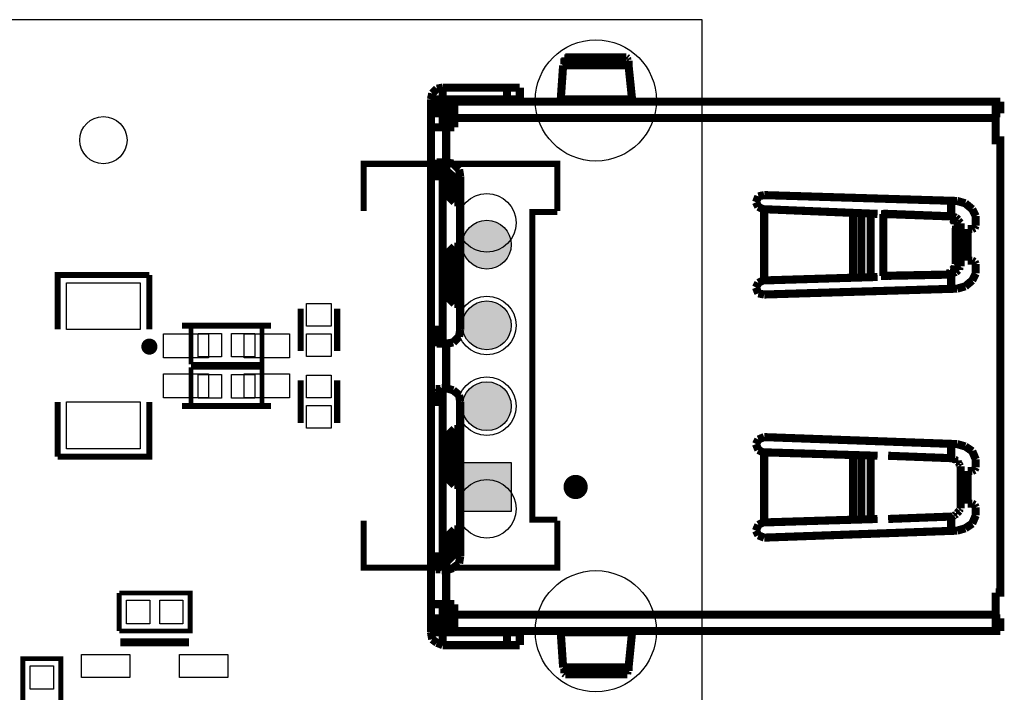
# Model space of a CAD drawing. Extents: x 0 to 145, y 0 to 99.
# Tile 17 of 17: x 121 to 145, y 81 to 98. Entities that reach past the tile are written whole.
import ezdxf

# ---------------------------------------------------------------- set-up
doc = ezdxf.new("R2010")
doc.units = 0
doc.header["$MEASUREMENT"] = 0
doc.layers.get('0').update_dxf_attribs({"linetype": 'CONTINUOUS'})
for name, color, linetype in [('OUTLINE', 7, 'CONTINUOUS'), ('SILKSCREEN_TOP', 7, 'CONTINUOUS'), ('SOLDERMASK_BOTTOM', 231, 'CONTINUOUS'), ('SOLDERMASK_TOP', 94, 'CONTINUOUS')]:
    doc.layers.add(name, color=color, linetype=linetype)

msp = doc.modelspace()

# ---------------------------------------------------------------- hatches: boundary and pattern name
at = {"linetype": 'Continuous'}
h = msp.add_hatch(color=256, dxfattribs=at)
h.set_gradient(color1=(0, 255, 255), color2=(0, 255, 255), tint=1)
edge = h.paths.add_edge_path()
edge.add_arc((132.68198, 92.40774), 0.60452, 0, 360)
edge = h.paths.add_edge_path()
edge.add_arc((132.68198, 90.40876), 0.60452, 0, 360)
edge = h.paths.add_edge_path()
edge.add_arc((132.68198, 88.40724), 0.60452, 0, 360)
h.paths.add_polyline_path([(132.07746, 85.80374), (132.07746, 87.01278), (133.2865, 87.01278), (133.2865, 85.80374)])
edge = h.paths.add_edge_path()
edge.add_arc((132.68198, 73.89876), 0.60452, 0, 360)
edge = h.paths.add_edge_path()
edge.add_arc((132.68198, 75.89774), 0.60452, 0, 360)
edge = h.paths.add_edge_path()
edge.add_arc((132.68198, 71.89724), 0.60452, 0, 360)
h.paths.add_polyline_path([(132.07746, 69.29374), (132.07746, 70.50278), (133.2865, 70.50278), (133.2865, 69.29374)])
edge = h.paths.add_edge_path()
edge.add_arc((132.68198, 59.38774), 0.60452, 0, 360)
h.paths.add_polyline_path([(132.07746, 52.78374), (132.07746, 53.99278), (133.2865, 53.99278), (133.2865, 52.78374)])

# ---------------------------------------------------------------- linework, layer by layer
at = {"layer": 'OUTLINE'}
msp.add_lwpolyline([(0.01778, 97.97796), (0.01778, -0.02286), (138.01852, -0.02286), (138.01852, 97.97796)], close=True, dxfattribs=at)
at = {"layer": 'SILKSCREEN_TOP'}
for points, const_width in [([(134.59968, 97.02038), (134.59968, 96.8756)], 0.20066), ([(134.63016, 97.02038), (134.59968, 97.02038)], 0.20066), ([(136.13638, 97.04832), (134.63016, 97.04832)], 0.20066), ([(134.63016, 97.04832), (134.63016, 97.02038)], 0.20066), ([(136.16432, 97.02038), (136.13384, 97.04832)], 0.20066), ([(136.16432, 96.9899), (136.16432, 97.02038)], 0.20066), ([(136.19226, 96.96196), (136.16432, 96.9899)], 0.20066), ([(136.19226, 96.84512), (136.19226, 96.96196)], 0.20066), ([(134.51332, 96.00692), (134.57174, 96.84512)], 0.20066), ([(134.59968, 96.8756), (134.57174, 96.84512)], 0.20066), ([(134.57174, 96.84512), (136.19226, 96.84512)], 0.20066), ([(136.27862, 96.00692), (136.19226, 96.84512)], 0.20066), ([(131.445, 96.26854), (131.3307, 96.1517)], 0.20066), ([(131.58978, 96.29648), (131.445, 96.26854)], 0.20066), ([(133.49986, 96.29648), (131.58978, 96.29648)], 0.20066), ([(131.58978, 96.29648), (131.58978, 96.00692)], 0.20066), ([(133.18236, 96.00692), (133.18236, 96.29648)], 0.20066), ([(133.49986, 96.00692), (133.49986, 96.29648)], 0.20066), ([(131.3307, 96.1517), (131.30022, 96.00692)], 0.20066), ([(131.30022, 96.00692), (131.30022, 82.80908)], 0.20066), ([(131.30022, 96.00692), (131.58978, 96.00692)], 0.20066), ([(145.39468, 95.9485), (131.30022, 95.9485)], 0.20066), ([(131.47548, 95.9485), (131.47548, 95.65894)], 0.20066), ([(133.49986, 96.00692), (131.58978, 96.00692)], 0.20066), ([(131.58978, 96.00692), (131.58978, 95.9485)], 0.20066), ([(131.67614, 95.65894), (131.67614, 95.9485)], 0.20066), ([(131.87934, 95.9485), (131.87934, 95.3135)], 0.20066), ([(132.25526, 95.9485), (132.3721, 96.00692)], 0.20066), ([(132.92074, 95.9485), (132.92074, 96.00692)], 0.20066), ([(132.95122, 95.9485), (132.95122, 96.00692)], 0.20066), ([(134.48538, 95.97898), (134.48538, 95.9485)], 0.20066), ([(134.51332, 95.97898), (134.48538, 95.97898)], 0.20066), ([(134.51332, 96.00692), (136.27862, 96.00692)], 0.20066), ([(134.51332, 96.00692), (134.51332, 95.97898)], 0.20066), ([(136.27862, 95.9485), (136.27862, 96.00692)], 0.20066), ([(145.28038, 83.7946), (145.39468, 83.7946), (145.39468, 94.99346), (145.28038, 94.99346), (145.28038, 95.9485)], 0.20066), ([(145.39468, 95.9485), (145.39468, 95.65894)], 0.20066), ([(131.30022, 95.65894), (131.87934, 95.65894)], 0.20066), ([(131.58978, 95.65894), (131.58978, 95.3135)], 0.20066), ([(131.67614, 95.31096), (131.67614, 95.51416)], 0.20066), ([(131.67614, 95.51416), (131.87934, 95.51416)], 0.20066), ([(131.82092, 95.48622), (131.67614, 95.51416)], 0.20066), ([(131.87934, 95.45574), (131.82092, 95.48622)], 0.20066), ([(131.87934, 95.54464), (145.28038, 95.54464)], 0.20066), ([(145.28038, 95.65894), (145.39468, 95.65894)], 0.20066), ([(131.30022, 95.31096), (131.87934, 95.31096)], 0.20066), ([(131.67614, 95.31096), (131.67614, 94.44482)], 0.20066), ([(134.43204, 93.23832), (134.43204, 94.40926), (129.63144, 94.40926), (129.63144, 93.23832)], 0.14986), ([(131.30022, 94.35592), (131.35864, 94.41434)], 0.20066), ([(131.30022, 94.26956), (131.30022, 94.35592)], 0.20066), ([(131.58978, 94.26956), (131.30022, 94.26956)], 0.20066), ([(131.35864, 94.41434), (131.445, 94.41434)], 0.20066), ([(131.445, 94.44482), (131.67614, 94.44482)], 0.20066), ([(131.445, 94.41434), (131.445, 94.44482)], 0.20066), ([(131.58978, 94.3864), (131.62026, 94.41434)], 0.20066), ([(131.58978, 94.26956), (131.58978, 94.3864)], 0.20066), ([(131.58978, 94.26956), (131.58978, 90.1319)], 0.20066), ([(131.62026, 94.44482), (131.67614, 94.44482)], 0.20066), ([(131.62026, 94.41434), (131.62026, 94.44482)], 0.20066), ([(131.67614, 93.6625), (131.67614, 94.44482)], 0.20066), ([(131.8514, 94.41434), (131.67614, 94.44482)], 0.20066), ([(131.87934, 94.0689), (131.67614, 94.24162)], 0.20066), ([(131.99618, 94.26956), (131.8514, 94.41434)], 0.20066), ([(132.02412, 94.09684), (131.99618, 94.26956)], 0.20066), ([(131.30022, 94.09684), (131.58978, 94.09684)], 0.20066), ([(131.87934, 94.0689), (131.87934, 93.4593)], 0.20066), ([(132.02412, 94.0689), (131.87934, 94.0689)], 0.20066), ([(132.02412, 90.30462), (132.02412, 94.09684)], 0.20066), ([(131.87934, 93.4593), (131.67614, 93.6625)], 0.20066), ([(139.40536, 93.60408), (139.34694, 93.4593)], 0.20066), ([(139.55014, 93.63456), (139.40536, 93.60408)], 0.20066), ([(144.32534, 93.48978), (139.55014, 93.63456)], 0.20066), ([(131.87934, 93.4593), (132.02412, 93.4593)], 0.20066), ([(139.34694, 93.4593), (139.40536, 93.345)], 0.20066), ([(139.40536, 93.345), (139.51966, 93.28658)], 0.20066), ([(139.51966, 93.28658), (142.35684, 93.16974)], 0.20066), ([(139.55014, 91.52128), (139.55014, 93.28658)], 0.20066), ([(144.18056, 93.48978), (144.18056, 93.11386)], 0.20066), ([(144.52854, 93.43136), (144.32534, 93.48978)], 0.20066), ([(144.70126, 93.28658), (144.52854, 93.43136)], 0.20066), ([(144.78762, 93.11386), (144.70126, 93.28658)], 0.20066), ([(134.43204, 93.218), (133.80974, 93.218), (133.80974, 85.598), (134.43204, 85.598)], 0.14986), ([(141.74978, 91.60764), (141.74978, 93.20022)], 0.20066), ([(141.95298, 91.60764), (141.95298, 93.20022)], 0.20066), ([(142.18412, 91.60764), (142.18412, 93.20022)], 0.20066), ([(142.4432, 93.16974), (144.03578, 93.11132)], 0.20066), ([(142.50162, 91.63558), (142.50162, 93.16974)], 0.20066), ([(142.50162, 93.16974), (142.61846, 93.16974)], 0.20066), ([(142.61846, 93.16974), (144.15262, 93.11132)], 0.20066), ([(144.03578, 93.11386), (144.12214, 93.11386)], 0.20066), ([(144.15262, 93.11386), (144.03578, 93.11386)], 0.20066), ([(144.12214, 93.11386), (144.15262, 93.08338)], 0.20066), ([(144.23898, 93.11132), (144.15262, 93.11132)], 0.20066), ([(144.15262, 93.08338), (144.18056, 93.08338)], 0.20066), ([(144.18056, 93.08338), (144.18056, 93.05544)], 0.20066), ([(144.18056, 93.05544), (144.2085, 93.05544)], 0.20066), ([(144.2085, 93.05544), (144.2085, 93.02496)], 0.20066), ([(144.2085, 93.02496), (144.23898, 92.99702)], 0.20066), ([(144.26692, 93.08338), (144.23898, 93.11132)], 0.20066), ([(144.29486, 93.08338), (144.26692, 93.08338)], 0.20066), ([(144.35328, 93.02496), (144.29486, 93.08338)], 0.20066), ([(144.35328, 92.99702), (144.35328, 93.02496)], 0.20066), ([(144.78762, 92.88018), (144.78762, 93.11386)], 0.20066), ([(144.23898, 92.99702), (144.23898, 92.96908)], 0.20066), ([(144.23898, 92.96908), (144.26692, 92.96908)], 0.20066), ([(144.26692, 92.96908), (144.26692, 92.91066)], 0.20066), ([(144.26692, 92.91066), (144.2974, 92.88018)], 0.20066), ([(144.29486, 91.98356), (144.29486, 92.8243)], 0.20066), ([(144.4117, 92.82176), (144.29486, 92.82176)], 0.20066), ([(144.2974, 92.88018), (144.2974, 92.8243)], 0.20066), ([(144.4117, 92.9386), (144.35328, 92.99702)], 0.20066), ([(144.4117, 92.82176), (144.4117, 92.9386)], 0.20066), ([(144.4117, 91.98356), (144.4117, 92.8243)], 0.20066), ([(144.58696, 92.79382), (144.58696, 92.0115)], 0.20066), ([(144.58696, 92.79382), (144.70126, 92.79382)], 0.20066), ([(144.70126, 92.79382), (144.75968, 92.82176)], 0.20066), ([(144.75968, 92.82176), (144.78762, 92.88018)], 0.20066), ([(131.67614, 92.15882), (131.87934, 92.35948)], 0.20066), ([(131.87934, 92.35948), (131.87934, 90.94216)], 0.20066), ([(131.87934, 92.35948), (132.02412, 92.35948)], 0.20066), ([(131.67614, 92.15628), (131.67614, 91.14536)], 0.20066), ([(144.26692, 91.83878), (144.2085, 91.78036)], 0.20066), ([(144.29486, 91.92514), (144.26692, 91.8972)], 0.20066), ([(144.26692, 91.8972), (144.26692, 91.83878)], 0.20066), ([(144.4117, 91.98356), (144.29486, 91.98356)], 0.20066), ([(144.29486, 91.98356), (144.29486, 91.92514)], 0.20066), ([(144.35328, 91.78036), (144.35328, 91.81084)], 0.20066), ([(144.35328, 91.81084), (144.38376, 91.81084)], 0.20066), ([(144.38376, 91.83878), (144.4117, 91.86926)], 0.20066), ([(144.38376, 91.81084), (144.38376, 91.83878)], 0.20066), ([(144.4117, 91.86926), (144.4117, 91.98356)], 0.20066), ([(144.58696, 92.0115), (144.70126, 92.0115)], 0.20066), ([(144.75968, 91.98356), (144.70126, 92.0115)], 0.20066), ([(144.78762, 91.92514), (144.75968, 91.98356)], 0.20066), ([(144.78762, 91.694), (144.78762, 91.92514)], 0.20066), ([(122.05462, 90.30716), (122.05462, 91.65844), (124.32538, 91.65844)], 0.14986), ([(124.32538, 90.30716), (124.32538, 91.65844)], 0.14986), ([(142.35684, 91.60764), (139.51966, 91.52128)], 0.20066), ([(142.4432, 91.63558), (144.03578, 91.66606)], 0.20066), ([(142.50162, 91.63558), (142.61846, 91.63558)], 0.20066), ([(142.61846, 91.63558), (144.15262, 91.66606)], 0.20066), ([(144.06372, 91.694), (144.03578, 91.66606)], 0.20066), ([(144.15262, 91.66606), (144.03578, 91.66606)], 0.20066), ([(144.12214, 91.694), (144.06372, 91.694)], 0.20066), ([(144.15262, 91.72448), (144.12214, 91.694)], 0.20066), ([(144.18056, 91.72448), (144.15262, 91.72448)], 0.20066), ([(144.15262, 91.66606), (144.18056, 91.694)], 0.20066), ([(144.18056, 91.75242), (144.18056, 91.72448)], 0.20066), ([(144.2085, 91.75242), (144.18056, 91.75242)], 0.20066), ([(144.18056, 91.694), (144.18056, 91.31808)], 0.20066), ([(144.18056, 91.694), (144.23898, 91.694)], 0.20066), ([(144.2085, 91.78036), (144.2085, 91.75242)], 0.20066), ([(144.23898, 91.694), (144.26692, 91.72448)], 0.20066), ([(144.26692, 91.72448), (144.29486, 91.72448)], 0.20066), ([(144.29486, 91.72448), (144.35328, 91.78036)], 0.20066), ([(144.70126, 91.52128), (144.78762, 91.694)], 0.20066), ([(139.40536, 91.46286), (139.34694, 91.34602)], 0.20066), ([(139.34694, 91.34602), (139.40536, 91.20124)], 0.20066), ([(139.51966, 91.52128), (139.40536, 91.46286)], 0.20066), ([(139.55014, 91.1733), (144.32534, 91.31808)], 0.20066), ([(144.32534, 91.31808), (144.52854, 91.3765)], 0.20066), ([(144.52854, 91.3765), (144.70126, 91.52128)], 0.20066), ([(131.67614, 91.14536), (131.87934, 90.94216)], 0.20066), ([(139.40536, 91.20124), (139.55014, 91.1733)], 0.20066), ([(131.87934, 90.94216), (132.02412, 90.94216)], 0.20066), ([(128.07188, 89.77122), (128.07188, 90.82278)], 0.1524), ([(128.97612, 89.77122), (128.97612, 90.82278)], 0.1524), ([(125.13818, 90.40368), (127.33782, 90.40368)], 0.14986), ([(125.35916, 90.3859), (125.35916, 89.4461)], 0.11938), ([(125.35916, 90.3859), (127.11684, 90.3859), (127.11684, 89.4461), (125.35916, 89.4461)], 0.11938), ([(131.30022, 90.30462), (131.58978, 90.30462)], 0.20066), ([(131.30022, 90.1319), (131.58978, 90.1319)], 0.20066), ([(131.30022, 90.04554), (131.30022, 90.1319)], 0.20066), ([(131.58978, 90.01506), (131.58978, 90.1319)], 0.20066), ([(131.8514, 89.98712), (131.99618, 90.1319)], 0.20066), ([(131.99618, 90.1319), (132.02412, 90.30462)], 0.20066), ([(131.3307, 90.01506), (131.30022, 90.04554)], 0.20066), ([(131.35864, 90.01506), (131.3307, 90.01506)], 0.20066), ([(131.38912, 89.98712), (131.35864, 90.01506)], 0.20066), ([(131.445, 89.98712), (131.38912, 89.98712)], 0.20066), ([(131.445, 89.95664), (131.445, 89.98712)], 0.20066), ([(131.67614, 89.95664), (131.445, 89.95664)], 0.20066), ([(131.62026, 89.98712), (131.58978, 90.01506)], 0.20066), ([(131.62026, 89.95664), (131.62026, 89.98712)], 0.20066), ([(131.67614, 89.95664), (131.62026, 89.95664)], 0.20066), ([(131.67614, 89.95664), (131.8514, 89.98712)], 0.20066), ([(131.67614, 89.95664), (131.67614, 88.85682)], 0.20066), ([(125.35916, 89.3699), (125.35916, 88.4301)], 0.11938), ([(125.35916, 89.3699), (127.11684, 89.3699), (127.11684, 88.4301), (125.35916, 88.4301)], 0.11938), ([(128.07188, 89.04478), (128.07188, 87.99322)], 0.1524), ([(128.97612, 89.04478), (128.97612, 87.99322)], 0.1524), ([(131.30022, 88.77046), (131.30022, 88.65616)], 0.20066), ([(131.3307, 88.77046), (131.30022, 88.77046)], 0.20066), ([(131.30022, 88.65616), (131.58978, 88.65616)], 0.20066), ([(131.3307, 88.80094), (131.3307, 88.77046)], 0.20066), ([(131.38912, 88.80094), (131.3307, 88.80094)], 0.20066), ([(131.41706, 88.82888), (131.38912, 88.80094)], 0.20066), ([(131.5339, 88.82888), (131.41706, 88.82888)], 0.20066), ([(131.56184, 88.85682), (131.5339, 88.82888)], 0.20066), ([(131.67614, 88.85682), (131.56184, 88.85682)], 0.20066), ([(131.58978, 88.80094), (131.58978, 88.65616)], 0.20066), ([(131.62026, 88.80094), (131.58978, 88.80094)], 0.20066), ([(131.58978, 88.65616), (131.58978, 84.51596)], 0.20066), ([(131.62026, 88.82888), (131.62026, 88.80094)], 0.20066), ([(131.6482, 88.82888), (131.62026, 88.82888)], 0.20066), ([(131.67614, 88.85682), (131.6482, 88.85682)], 0.20066), ([(131.6482, 88.85682), (131.6482, 88.82888)], 0.20066), ([(131.8514, 88.80094), (131.67614, 88.85682)], 0.20066), ([(131.99618, 88.6841), (131.8514, 88.80094)], 0.20066), ([(132.02412, 88.51138), (131.99618, 88.6841)], 0.20066), ([(124.32538, 88.50884), (124.32538, 87.15756), (122.05462, 87.15756)], 0.14986), ([(122.05462, 88.50884), (122.05462, 87.15756)], 0.14986), ([(131.30022, 88.51138), (131.58978, 88.51138)], 0.20066), ([(132.02412, 88.51138), (132.02412, 84.69122)], 0.20066), ([(125.13818, 88.41232), (127.33782, 88.41232)], 0.14986), ([(131.67614, 87.6427), (131.87934, 87.8459)], 0.20066), ([(131.87934, 86.45652), (131.87934, 87.8459)], 0.20066), ([(131.87934, 87.8459), (132.02412, 87.8459)], 0.20066), ([(131.67614, 86.65972), (131.67614, 87.6427)], 0.20066), ([(139.40536, 87.58428), (139.34694, 87.46998)], 0.20066), ([(139.34694, 87.46998), (139.40536, 87.3252)], 0.20066), ([(139.55014, 87.6427), (139.40536, 87.58428)], 0.20066), ([(139.55014, 87.6427), (144.32534, 87.46998)], 0.20066), ([(144.18056, 87.46998), (144.18056, 87.122)], 0.20066), ([(144.52854, 87.41156), (144.32534, 87.46998)], 0.20066), ([(139.40536, 87.3252), (139.51966, 87.26678)], 0.20066), ([(142.35684, 87.18042), (139.51966, 87.26678)], 0.20066), ([(139.55014, 87.26678), (139.55014, 85.52942)], 0.20066), ([(141.74978, 87.20836), (141.74978, 85.58784)], 0.20066), ([(141.95298, 87.20836), (141.95298, 85.61578)], 0.20066), ([(142.18412, 87.18042), (142.18412, 85.61578)], 0.20066), ([(142.61846, 87.18042), (144.15262, 87.122)], 0.20066), ([(144.70126, 87.29472), (144.52854, 87.41156)], 0.20066), ([(144.78762, 87.09152), (144.70126, 87.29472)], 0.20066), ([(144.15262, 87.122), (144.23898, 87.122)], 0.20066), ([(144.23898, 87.122), (144.23898, 87.09152)], 0.20066), ([(144.23898, 87.09152), (144.26692, 87.09152)], 0.20066), ([(144.26692, 87.09152), (144.2974, 87.06358)], 0.20066), ([(144.2974, 87.06358), (144.32534, 87.06358)], 0.20066), ([(144.32534, 87.06358), (144.32534, 87.03564)], 0.20066), ([(144.32534, 87.03564), (144.35328, 87.03564)], 0.20066), ([(144.35328, 87.03564), (144.35328, 87.00516)], 0.20066), ([(144.35328, 87.00516), (144.38376, 86.97722)], 0.20066), ([(144.38376, 86.97722), (144.38376, 86.94928)], 0.20066), ([(144.38376, 86.94928), (144.4117, 86.9188)], 0.20066), ([(144.78762, 86.89086), (144.78762, 87.09152)], 0.20066), ([(144.4117, 86.9188), (144.4117, 86.83244)], 0.20066), ([(144.4117, 86.83244), (144.4117, 85.96376)], 0.20066), ([(144.58696, 86.8045), (144.58696, 85.99424)], 0.20066), ([(144.58696, 86.8045), (144.70126, 86.8045)], 0.20066), ([(144.70126, 86.8045), (144.75968, 86.83244)], 0.20066), ([(144.75968, 86.83244), (144.78762, 86.89086)], 0.20066), ([(131.67614, 86.65972), (131.87934, 86.45652)], 0.20066), ([(131.87934, 86.45652), (132.02412, 86.45652)], 0.20066), ([(144.4117, 85.96376), (144.4117, 85.8774)], 0.20066), ([(144.58696, 85.99424), (144.70126, 85.99424)], 0.20066), ([(144.75968, 85.96376), (144.70126, 85.99424)], 0.20066), ([(144.78762, 85.90534), (144.75968, 85.96376)], 0.20066), ([(144.29486, 85.73262), (144.26692, 85.70214)], 0.20066), ([(144.32534, 85.73262), (144.29486, 85.73262)], 0.20066), ([(144.38376, 85.81898), (144.32534, 85.76056)], 0.20066), ([(144.32534, 85.76056), (144.32534, 85.73262)], 0.20066), ([(144.4117, 85.8774), (144.38376, 85.84946)], 0.20066), ([(144.38376, 85.84946), (144.38376, 85.81898)], 0.20066), ([(144.78762, 85.70468), (144.78762, 85.90534)], 0.20066), ([(129.63144, 85.57768), (129.63144, 84.40674), (134.43204, 84.40674), (134.43204, 85.57768)], 0.14986), ([(139.40536, 85.471), (139.34694, 85.32622)], 0.20066), ([(139.51966, 85.52942), (139.40536, 85.471)], 0.20066), ([(142.35684, 85.61578), (139.51966, 85.52942)], 0.20066), ([(142.61846, 85.61578), (144.15262, 85.6742)], 0.20066), ([(144.2085, 85.6742), (144.15262, 85.6742)], 0.20066), ([(144.18056, 85.6742), (144.18056, 85.32622)], 0.20066), ([(144.23898, 85.70214), (144.2085, 85.6742)], 0.20066), ([(144.26692, 85.70214), (144.23898, 85.70214)], 0.20066), ([(144.52854, 85.38464), (144.70126, 85.50148)], 0.20066), ([(144.70126, 85.50148), (144.78762, 85.70468)], 0.20066), ([(131.87934, 85.3567), (131.67614, 85.1535)], 0.20066), ([(131.87934, 84.74964), (131.87934, 85.3567)], 0.20066), ([(131.87934, 85.3567), (132.02412, 85.3567)], 0.20066), ([(139.34694, 85.32622), (139.40536, 85.21192)], 0.20066), ([(144.32534, 85.32622), (139.55014, 85.1535)], 0.20066), ([(144.32534, 85.32622), (144.52854, 85.38464)], 0.20066), ([(131.67868, 85.1535), (131.67868, 84.34324)], 0.20066), ([(139.40536, 85.21192), (139.55014, 85.1535)], 0.20066), ([(131.87934, 84.74964), (131.67614, 84.54644)], 0.20066), ([(132.02412, 84.74964), (131.87934, 84.74964)], 0.20066), ([(131.30022, 84.69122), (131.58978, 84.69122)], 0.20066), ([(131.30022, 84.51596), (131.58978, 84.51596)], 0.20066), ([(131.30022, 84.51596), (131.30022, 84.4296)], 0.20066), ([(131.58978, 84.51596), (131.58978, 84.40166)], 0.20066), ([(131.8514, 84.40166), (131.99618, 84.51596)], 0.20066), ([(131.99618, 84.51596), (132.02412, 84.69122)], 0.20066), ([(131.30022, 84.4296), (131.3307, 84.4296)], 0.20066), ([(131.3307, 84.4296), (131.3307, 84.40166)], 0.20066), ([(131.3307, 84.40166), (131.38912, 84.40166)], 0.20066), ([(131.38912, 84.40166), (131.41706, 84.37118)], 0.20066), ([(131.41706, 84.37118), (131.5339, 84.37118)], 0.20066), ([(131.5339, 84.37118), (131.56184, 84.34324)], 0.20066), ([(131.56184, 84.34324), (131.67614, 84.34324)], 0.20066), ([(131.58978, 84.40166), (131.62026, 84.40166)], 0.20066), ([(131.62026, 84.40166), (131.62026, 84.37118)], 0.20066), ([(131.62026, 84.37118), (131.6482, 84.37118)], 0.20066), ([(131.6482, 84.37118), (131.6482, 84.34324)], 0.20066), ([(131.6482, 84.34324), (131.67614, 84.34324)], 0.20066), ([(131.67614, 84.34324), (131.67614, 83.5025)], 0.20066), ([(131.67868, 84.34324), (131.8514, 84.40166)], 0.20066), ([(145.28038, 82.83956), (145.28038, 83.7946)], 0.20066), ([(123.58116, 83.7819), (123.58116, 82.8421)], 0.11938), ([(123.58116, 83.7819), (125.33884, 83.7819), (125.33884, 82.8421), (123.58116, 82.8421)], 0.11938), ([(131.30022, 83.50504), (131.87934, 83.50504)], 0.20066), ([(131.58978, 83.15706), (131.58978, 83.50504)], 0.20066), ([(131.67614, 83.50504), (131.67614, 83.30184)], 0.20066), ([(131.82092, 83.32978), (131.67614, 83.30184)], 0.20066), ([(131.67614, 83.30184), (131.87934, 83.30184)], 0.20066), ([(131.87934, 83.32978), (131.82092, 83.32978)], 0.20066), ([(131.87934, 82.83956), (131.87934, 83.5025)], 0.20066), ([(131.87934, 83.15706), (131.30022, 83.15706)], 0.20066), ([(131.47548, 83.15706), (131.47548, 82.83956)], 0.20066), ([(131.67614, 82.83956), (131.67614, 83.15706)], 0.20066), ([(131.87934, 83.24342), (145.28038, 83.24342)], 0.20066), ([(145.28038, 83.15706), (145.39468, 83.15706)], 0.20066), ([(145.39468, 82.83956), (145.39468, 83.15706)], 0.20066), ([(131.30022, 82.83956), (145.39468, 82.83956)], 0.20066), ([(131.30022, 82.80908), (131.58978, 82.80908)], 0.20066), ([(131.30022, 82.80908), (131.3307, 82.63636)], 0.20066), ([(131.58978, 82.80908), (131.58978, 82.83956)], 0.20066), ([(133.49986, 82.80908), (131.58978, 82.80908)], 0.20066), ([(131.58978, 82.49158), (131.58978, 82.80908)], 0.20066), ([(132.25526, 82.83956), (132.3721, 82.80908)], 0.20066), ([(132.92074, 82.83956), (132.92074, 82.80908)], 0.20066), ([(132.95122, 82.83956), (132.95122, 82.80908)], 0.20066), ([(133.18236, 82.80908), (133.18236, 82.49158)], 0.20066), ([(133.49986, 82.80908), (133.49986, 82.49158)], 0.20066), ([(134.51332, 82.83956), (134.48538, 82.83956)], 0.20066), ([(134.51332, 82.80908), (134.51332, 82.83956)], 0.20066), ([(134.51332, 82.80908), (136.27862, 82.80908)], 0.20066), ([(134.51332, 82.80908), (134.57174, 81.9404)], 0.20066), ([(136.27862, 82.80908), (136.19226, 81.9404)], 0.20066), ([(136.27862, 82.83956), (136.27862, 82.80908)], 0.20066), ([(125.3109, 82.56016), (123.6091, 82.56016)], 0.20066), ([(131.3307, 82.63636), (131.445, 82.55)], 0.20066), ([(131.445, 82.55), (131.58978, 82.49158)], 0.20066), ([(133.49986, 82.49158), (131.58978, 82.49158)], 0.20066), ([(121.1961, 80.40116), (121.1961, 82.15884), (122.1359, 82.15884), (122.1359, 80.40116)], 0.11938), ([(134.57174, 81.9404), (136.19226, 81.9404)], 0.20066), ([(134.59968, 81.91246), (134.57174, 81.9404)], 0.20066), ([(134.59968, 81.79562), (134.59968, 81.91246)], 0.20066), ([(136.19226, 81.85404), (136.16432, 81.8261)], 0.20066), ([(136.16432, 81.8261), (136.16432, 81.76768)], 0.20066), ([(136.19226, 81.9404), (136.19226, 81.85404)], 0.20066), ([(134.63016, 81.76768), (134.59968, 81.79562)], 0.20066), ([(136.13384, 81.76768), (134.63016, 81.76768)], 0.20066), ([(136.16432, 81.76768), (136.13384, 81.76768)], 0.20066)]:
    msp.add_lwpolyline(points, dxfattribs=dict(at, const_width=const_width))
for points, const_width in [([(124.42698, 89.88298, 1.000202), (124.22886, 89.88298, 0.999798), (124.42698, 89.88298)], 0.20066), ([(135.03148, 86.40826, 0.998267), (134.73176, 86.40826, 1.001736), (135.03148, 86.40826)], 0.29972)]:
    msp.add_lwpolyline(points, format="xyb", dxfattribs=dict(at, const_width=const_width))
at = {"layer": 'SOLDERMASK_BOTTOM'}
msp.add_lwpolyline([(132.07746, 85.80374), (132.07746, 87.01278), (133.2865, 87.01278), (133.2865, 85.80374)], close=True, dxfattribs=at)
for centre, radius in [((135.382, 95.97898), 1.49987), ((132.68198, 92.94876), 0.72517), ((132.68198, 92.40774), 0.60452), ((132.68198, 90.40876), 0.72517), ((132.68198, 90.40876), 0.60452), ((132.68198, 88.40724), 0.72517), ((132.68198, 88.40724), 0.60452), ((132.68198, 85.86724), 0.72517), ((135.382, 82.83702), 1.49987)]:
    msp.add_circle(centre, radius, dxfattribs=at)
at = {"layer": 'SOLDERMASK_TOP'}
for points in [[(124.10059, 90.30335), (122.27941, 90.30335), (122.27941, 91.46413), (124.10059, 91.46413)], [(128.8288, 90.39352), (128.2192, 90.39352), (128.2192, 90.95232), (128.8288, 90.95232)], [(124.6759, 89.60866), (124.6759, 90.19794), (125.79604, 90.19794), (125.79604, 89.60866)], [(126.11354, 90.20556), (126.11354, 89.62644), (125.5395, 89.62644), (125.5395, 90.20556)], [(126.36246, 89.62644), (126.36246, 90.20556), (126.9365, 90.20556), (126.9365, 89.62644)], [(126.67742, 89.60866), (126.67742, 90.19794), (127.79756, 90.19794), (127.79756, 89.60866)], [(128.8288, 89.64168), (128.2192, 89.64168), (128.2192, 90.20048), (128.8288, 90.20048)], [(124.6759, 88.61806), (124.6759, 89.20734), (125.79604, 89.20734), (125.79604, 88.61806)], [(126.11354, 89.18956), (126.11354, 88.61044), (125.5395, 88.61044), (125.5395, 89.18956)], [(126.36246, 88.61044), (126.36246, 89.18956), (126.9365, 89.18956), (126.9365, 88.61044)], [(126.67742, 88.61806), (126.67742, 89.20734), (127.79756, 89.20734), (127.79756, 88.61806)], [(128.2192, 89.17432), (128.8288, 89.17432), (128.8288, 88.61552), (128.2192, 88.61552)], [(124.10059, 87.35187), (122.27941, 87.35187), (122.27941, 88.51265), (124.10059, 88.51265)], [(128.2192, 88.42248), (128.8288, 88.42248), (128.8288, 87.86368), (128.2192, 87.86368)], [(132.07746, 85.80374), (132.07746, 87.01278), (133.2865, 87.01278), (133.2865, 85.80374)], [(124.33554, 83.60156), (124.33554, 83.02244), (123.7615, 83.02244), (123.7615, 83.60156)], [(124.58446, 83.02244), (124.58446, 83.60156), (125.1585, 83.60156), (125.1585, 83.02244)], [(123.84532, 82.26044), (123.84532, 81.69148), (122.64644, 81.69148), (122.64644, 82.26044)], [(126.27356, 82.26044), (126.27356, 81.69148), (125.07468, 81.69148), (125.07468, 82.26044)], [(121.95556, 81.40446), (121.37644, 81.40446), (121.37644, 81.9785), (121.95556, 81.9785)]]:
    msp.add_lwpolyline(points, close=True, dxfattribs=at)
for centre, radius in [((135.382, 95.97898), 1.49987), ((123.19, 94.996), 0.5842), ((132.68198, 92.94876), 0.72517), ((132.68198, 92.40774), 0.60452), ((132.68198, 90.40876), 0.72517), ((132.68198, 90.40876), 0.60452), ((132.68198, 88.40724), 0.72517), ((132.68198, 88.40724), 0.60452), ((132.68198, 85.86724), 0.72517), ((135.382, 82.83702), 1.49987)]:
    msp.add_circle(centre, radius, dxfattribs=at)

doc.saveas('drawing.dxf')
